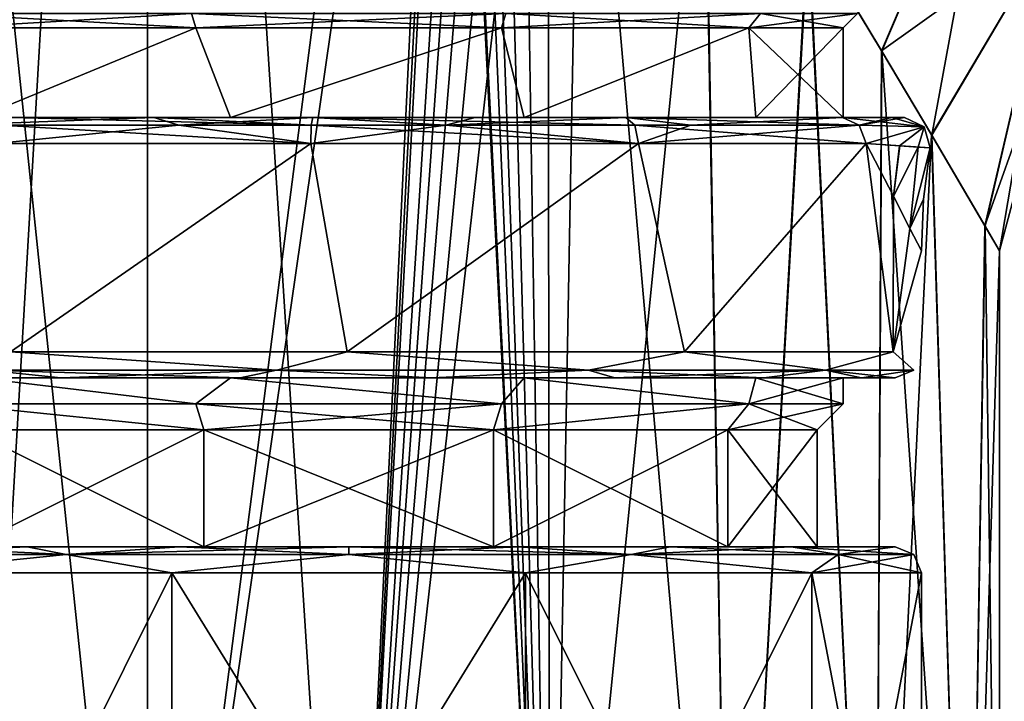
# Model space of a CAD drawing. Header units: millimetres. Extents: x -94 to 254, y 0 to 980.
# Tile 32 of 256: x -13 to 25, y 759 to 785. Entities that reach past the tile are written whole.
import ezdxf

# ---------------------------------------------------------------- set-up
doc = ezdxf.new("R2010")
doc.units = ezdxf.units.MM
doc.header["$LTSCALE"] = 65.185185
for name, color, linetype in [('101', 7, 'CONTINUOUS'), ('191', 7, 'CONTINUOUS'), ('192', 7, 'CONTINUOUS'), ('199', 7, 'CONTINUOUS'), ('200', 7, 'CONTINUOUS'), ('25', 7, 'CONTINUOUS'), ('26', 7, 'CONTINUOUS'), ('30', 7, 'CONTINUOUS'), ('31', 7, 'CONTINUOUS'), ('39', 7, 'CONTINUOUS'), ('40', 7, 'CONTINUOUS'), ('42', 7, 'CONTINUOUS'), ('44', 7, 'CONTINUOUS'), ('5', 7, 'CONTINUOUS'), ('5248', 7, 'CONTINUOUS'), ('5251', 7, 'CONTINUOUS'), ('5271', 7, 'CONTINUOUS'), ('58', 7, 'CONTINUOUS'), ('59', 7, 'CONTINUOUS'), ('7', 7, 'CONTINUOUS'), ('76', 7, 'CONTINUOUS'), ('77', 7, 'CONTINUOUS'), ('8', 7, 'CONTINUOUS'), ('91', 7, 'CONTINUOUS'), ('92', 7, 'CONTINUOUS'), ('96', 7, 'CONTINUOUS'), ('97', 7, 'CONTINUOUS'), ('98', 7, 'CONTINUOUS'), ('99', 7, 'CONTINUOUS')]:
    doc.layers.add(name, color=color, linetype=linetype)

msp = doc.modelspace()

# ---------------------------------------------------------------- linework, layer by layer
at = {"layer": '101', "color": 7, "linetype": 'CONTINUOUS', "true_color": 0xe0f2ff}
for points in [[(-13.894, 771.793, -16.678), (-2.776, 771.793, -21.529), (-12.991, 772.5, -17.755), (-13.894, 771.793, -16.678)], [(-2.776, 771.793, 21.529), (-13.894, 771.793, 16.678), (-12.991, 772.5, 17.755), (-2.776, 771.793, 21.529)], [(-12.991, 772.5, -17.755), (-2.776, 771.793, -21.529), (-0.053, 772.5, -22), (-12.991, 772.5, -17.755)], [(-0.053, 772.5, 22), (-2.776, 771.793, 21.529), (-12.991, 772.5, 17.755), (-0.053, 772.5, 22)], [(-2.776, 771.793, -21.529), (9.209, 771.793, -19.657), (-0.053, 772.5, -22), (-2.776, 771.793, -21.529)], [(9.209, 771.793, 19.657), (-2.776, 771.793, 21.529), (-0.053, 772.5, 22), (9.209, 771.793, 19.657)], [(-0.053, 772.5, -22), (9.209, 771.793, -19.657), (12.906, 772.5, -17.817), (-0.053, 772.5, -22)], [(12.906, 772.5, 17.817), (9.209, 771.793, 19.657), (-0.053, 772.5, 22), (12.906, 772.5, 17.817)], [(9.209, 771.793, -19.657), (18.318, 771.793, -11.647), (12.906, 772.5, -17.817), (9.209, 771.793, -19.657)], [(18.318, 771.793, 11.647), (9.209, 771.793, 19.657), (12.906, 772.5, 17.817), (18.318, 771.793, 11.647)], [(12.906, 772.5, -17.817), (18.318, 771.793, -11.647), (20.92, 772.5, -6.808), (12.906, 772.5, -17.817)], [(20.92, 772.5, 6.808), (18.318, 771.793, 11.647), (12.906, 772.5, 17.817), (20.92, 772.5, 6.808)], [(18.318, 771.793, -11.647), (21.707, 771.793), (20.92, 772.5, -6.808), (18.318, 771.793, -11.647)], [(21.707, 771.793), (18.318, 771.793, 11.647), (20.92, 772.5, 6.808), (21.707, 771.793)], [(20.92, 772.5, -6.808), (21.707, 771.793), (20.92, 772.5, 6.808), (20.92, 772.5, -6.808)], [(-16.56, 771.5, -12.914), (-11.054, 771.5, -17.855), (-13.894, 771.793, -16.678), (-16.56, 771.5, -12.914)], [(-11.054, 771.5, 17.855), (-16.56, 771.5, 12.914), (-13.894, 771.793, 16.678), (-11.054, 771.5, 17.855)], [(-11.054, 771.5, -17.855), (-4.175, 771.5, -20.581), (-13.894, 771.793, -16.678), (-11.054, 771.5, -17.855)], [(-13.894, 771.793, -16.678), (-4.175, 771.5, -20.581), (-2.776, 771.793, -21.529), (-13.894, 771.793, -16.678)], [(-2.776, 771.793, 21.529), (-11.054, 771.5, 17.855), (-13.894, 771.793, 16.678), (-2.776, 771.793, 21.529)], [(-4.175, 771.5, 20.581), (-11.054, 771.5, 17.855), (-2.776, 771.793, 21.529), (-4.175, 771.5, 20.581)], [(-4.175, 771.5, -20.581), (3.222, 771.5, -20.751), (-2.776, 771.793, -21.529), (-4.175, 771.5, -20.581)], [(3.223, 771.5, 20.751), (-4.175, 771.5, 20.581), (-2.776, 771.793, 21.529), (3.223, 771.5, 20.751)], [(-2.776, 771.793, -21.529), (3.222, 771.5, -20.751), (9.209, 771.793, -19.657), (-2.776, 771.793, -21.529)], [(9.209, 771.793, 19.657), (3.223, 771.5, 20.751), (-2.776, 771.793, 21.529), (9.209, 771.793, 19.657)], [(3.222, 771.5, -20.751), (10.219, 771.5, -18.346), (9.209, 771.793, -19.657), (3.222, 771.5, -20.751)], [(10.22, 771.5, 18.346), (3.223, 771.5, 20.751), (9.209, 771.793, 19.657), (10.22, 771.5, 18.346)], [(10.219, 771.5, -18.346), (15.948, 771.5, -13.663), (9.209, 771.793, -19.657), (10.219, 771.5, -18.346)], [(9.209, 771.793, -19.657), (15.948, 771.5, -13.663), (18.318, 771.793, -11.647), (9.209, 771.793, -19.657)], [(18.318, 771.793, 11.647), (10.22, 771.5, 18.346), (9.209, 771.793, 19.657), (18.318, 771.793, 11.647)], [(15.948, 771.5, 13.662), (10.22, 771.5, 18.346), (18.318, 771.793, 11.647), (15.948, 771.5, 13.662)], [(15.948, 771.5, -13.663), (19.696, 771.5, -7.283), (18.318, 771.793, -11.647), (15.948, 771.5, -13.663)], [(19.697, 771.5, 7.283), (15.948, 771.5, 13.662), (18.318, 771.793, 11.647), (19.697, 771.5, 7.283)], [(19.696, 771.5, -7.283), (21, 771.5, 0), (18.318, 771.793, -11.647), (19.696, 771.5, -7.283)], [(18.318, 771.793, -11.647), (21, 771.5, 0), (21.707, 771.793), (18.318, 771.793, -11.647)], [(21.707, 771.793), (19.697, 771.5, 7.283), (18.318, 771.793, 11.647), (21.707, 771.793)], [(21, 771.5, 0), (19.697, 771.5, 7.283), (21.707, 771.793), (21, 771.5, 0)]]:
    msp.add_3dface(points, dxfattribs=at)
at = {"layer": '191', "color": 7, "linetype": 'CONTINUOUS', "true_color": 0xe0f2ff}
for points in [[(-14.694, 736, 20.226), (-7.726, 736, 23.776), (-20.226, 855.675, 14.694), (-14.694, 736, 20.226)], [(-7.726, 736, 23.776), (-7.726, 855.675, 23.776), (-20.226, 855.675, 14.694), (-7.726, 736, 23.776)], [(-7.726, 736, 23.776), (0, 736, 25), (-7.726, 855.675, 23.776), (-7.726, 736, 23.776)], [(-7.726, 855.675, 23.776), (0, 736, 25), (3.875, 811.747, 24.698), (-7.726, 855.675, 23.776)], [(0, 736, 25), (7.726, 736, 23.776), (3.875, 811.747, 24.698), (0, 736, 25)], [(3.875, 811.747, 24.698), (7.726, 736, 23.776), (4.005, 810.491, 24.677), (3.875, 811.747, 24.698)], [(4.005, 810.491, 24.677), (7.726, 736, 23.776), (4.642, 808.573, 24.565), (4.005, 810.491, 24.677)], [(4.642, 808.573, 24.565), (7.726, 736, 23.776), (5.127, 807.583, 24.469), (4.642, 808.573, 24.565)], [(5.127, 807.583, 24.469), (7.726, 736, 23.776), (5.776, 806.443, 24.324), (5.127, 807.583, 24.469)], [(5.776, 806.443, 24.324), (7.726, 736, 23.776), (6.61, 805.132, 24.11), (5.776, 806.443, 24.324)], [(6.61, 805.132, 24.11), (7.726, 736, 23.776), (7.655, 803.622, 23.799), (6.61, 805.132, 24.11)], [(7.655, 803.622, 23.799), (7.726, 736, 23.776), (8.949, 801.875, 23.343), (7.655, 803.622, 23.799)], [(7.726, 736, 23.776), (14.694, 736, 20.226), (8.949, 801.875, 23.343), (7.726, 736, 23.776)], [(8.949, 801.875, 23.343), (14.694, 736, 20.226), (13.666, 795.096, 20.934), (8.949, 801.875, 23.343)], [(13.666, 795.096, 20.934), (14.694, 736, 20.226), (17.661, 788.74, 17.694), (13.666, 795.096, 20.934)], [(14.694, 736, 20.226), (20.226, 736, 14.694), (17.661, 788.74, 17.694), (14.694, 736, 20.226)], [(17.661, 788.74, 17.694), (20.226, 736, 14.694), (20.487, 784.051, 14.328), (17.661, 788.74, 17.694)], [(20.226, 736, 14.694), (23.776, 736, 7.726), (20.487, 784.051, 14.328), (20.226, 736, 14.694)], [(20.487, 784.051, 14.328), (23.776, 736, 7.726), (22.4, 780.823, 11.102), (20.487, 784.051, 14.328)], [(22.4, 780.823, 11.102), (23.776, 736, 7.726), (24.447, 777.33, 5.23), (22.4, 780.823, 11.102)], [(23.776, 736, 7.726), (25, 736), (24.447, 777.33, 5.23), (23.776, 736, 7.726)], [(24.447, 777.33, 5.23), (25, 736), (25, 776.373), (24.447, 777.33, 5.23)]]:
    msp.add_3dface(points, dxfattribs=at)
at = {"layer": '192', "color": 7, "linetype": 'CONTINUOUS', "true_color": 0xe0f2ff}
for points in [[(-7.726, 855.675, -23.776), (-14.694, 736, -20.226), (-17.854, 767.026, -17.5), (-7.726, 855.675, -23.776)], [(-17.854, 785.974, -17.5), (-7.726, 855.675, -23.776), (-17.854, 767.026, -17.5), (-17.854, 785.974, -17.5)], [(-7.726, 736, -23.776), (-14.694, 736, -20.226), (-7.726, 855.675, -23.776), (-7.726, 736, -23.776)], [(-7.726, 736, -23.776), (-7.726, 855.675, -23.776), (7.726, 855.675, -23.776), (-7.726, 736, -23.776)], [(-7.726, 736, -23.776), (7.726, 855.675, -23.776), (3.875, 816.5, -24.698), (-7.726, 736, -23.776)], [(0, 736, -25), (-7.726, 736, -23.776), (3.875, 816.5, -24.698), (0, 736, -25)], [(3.875, 811.747, -24.698), (0, 736, -25), (3.875, 816.5, -24.698), (3.875, 811.747, -24.698)], [(4.004, 810.495, -24.677), (0, 736, -25), (3.875, 811.747, -24.698), (4.004, 810.495, -24.677)], [(4.642, 808.575, -24.565), (0, 736, -25), (4.004, 810.495, -24.677), (4.642, 808.575, -24.565)], [(5.127, 807.583, -24.469), (0, 736, -25), (4.642, 808.575, -24.565), (5.127, 807.583, -24.469)], [(5.777, 806.441, -24.323), (0, 736, -25), (5.127, 807.583, -24.469), (5.777, 806.441, -24.323)], [(6.611, 805.13, -24.11), (0, 736, -25), (5.777, 806.441, -24.323), (6.611, 805.13, -24.11)], [(7.656, 803.62, -23.799), (0, 736, -25), (6.611, 805.13, -24.11), (7.656, 803.62, -23.799)], [(7.726, 736, -23.776), (0, 736, -25), (7.656, 803.62, -23.799), (7.726, 736, -23.776)], [(8.949, 801.875, -23.343), (7.726, 736, -23.776), (7.656, 803.62, -23.799), (8.949, 801.875, -23.343)], [(13.646, 795.127, -20.947), (7.726, 736, -23.776), (8.949, 801.875, -23.343), (13.646, 795.127, -20.947)], [(14.694, 736, -20.226), (7.726, 736, -23.776), (13.646, 795.127, -20.947), (14.694, 736, -20.226)], [(17.644, 788.767, -17.711), (14.694, 736, -20.226), (13.646, 795.127, -20.947), (17.644, 788.767, -17.711)], [(20.226, 736, -14.694), (14.694, 736, -20.226), (17.644, 788.767, -17.711), (20.226, 736, -14.694)], [(20.475, 784.071, -14.345), (20.226, 736, -14.694), (17.644, 788.767, -17.711), (20.475, 784.071, -14.345)], [(22.391, 780.838, -11.119), (20.226, 736, -14.694), (20.475, 784.071, -14.345), (22.391, 780.838, -11.119)], [(23.776, 736, -7.726), (20.226, 736, -14.694), (22.391, 780.838, -11.119), (23.776, 736, -7.726)], [(24.444, 777.335, -5.244), (23.776, 736, -7.726), (22.391, 780.838, -11.119), (24.444, 777.335, -5.244)], [(25, 776.373), (23.776, 736, -7.726), (24.444, 777.335, -5.244), (25, 776.373)], [(25, 736), (23.776, 736, -7.726), (25, 776.373), (25, 736)]]:
    msp.add_3dface(points, dxfattribs=at)
at = {"layer": '199', "color": 7, "linetype": 'CONTINUOUS', "true_color": 0xe0f2ff}
for points in [[(20.475, 784.071, -14.345), (17.644, 788.767, -17.711), (24.906, 794.429, -13.237), (20.475, 784.071, -14.345)], [(20.475, 784.071, -14.345), (24.906, 794.429, -13.237), (27.113, 788.819, -6.701), (20.475, 784.071, -14.345)], [(22.391, 780.838, -11.119), (20.475, 784.071, -14.345), (27.113, 788.819, -6.701), (22.391, 780.838, -11.119)], [(24.444, 777.335, -5.244), (22.391, 780.838, -11.119), (27.113, 788.819, -6.701), (24.444, 777.335, -5.244)], [(24.444, 777.335, -5.244), (27.113, 788.819, -6.701), (27.746, 786.623, 0), (24.444, 777.335, -5.244)], [(25, 776.373), (24.444, 777.335, -5.244), (27.746, 786.623, 0), (25, 776.373)]]:
    msp.add_3dface(points, dxfattribs=at)
at = {"layer": '200', "color": 7, "linetype": 'CONTINUOUS', "true_color": 0xe0f2ff}
for points in [[(17.661, 788.74, 17.694), (20.487, 784.051, 14.328), (24.905, 794.43, 13.238), (17.661, 788.74, 17.694)], [(20.487, 784.051, 14.328), (22.4, 780.823, 11.102), (24.905, 794.43, 13.238), (20.487, 784.051, 14.328)], [(22.4, 780.823, 11.102), (27.113, 788.82, 6.703), (24.905, 794.43, 13.238), (22.4, 780.823, 11.102)], [(22.4, 780.823, 11.102), (24.447, 777.33, 5.23), (27.113, 788.82, 6.703), (22.4, 780.823, 11.102)], [(24.447, 777.33, 5.23), (25, 776.373), (27.113, 788.82, 6.703), (24.447, 777.33, 5.23)], [(25, 776.373), (27.746, 786.623, 0), (27.113, 788.82, 6.703), (25, 776.373)]]:
    msp.add_3dface(points, dxfattribs=at)
at = {"layer": '25', "color": 7, "linetype": 'CONTINUOUS', "true_color": 0x0303ff}
for points in [[(-5.562, 765, 17.119), (-14.562, 765, 10.58), (-5.562, 769.5, 17.119), (-5.562, 765, 17.119)], [(-5.562, 769.5, 17.119), (-14.562, 765, 10.58), (-14.562, 769.5, 10.58), (-5.562, 769.5, 17.119)], [(5.562, 765, 17.119), (-5.562, 765, 17.119), (5.562, 769.5, 17.119), (5.562, 765, 17.119)], [(5.562, 769.5, 17.119), (-5.562, 765, 17.119), (-5.562, 769.5, 17.119), (5.562, 769.5, 17.119)], [(14.562, 765, 10.58), (5.562, 765, 17.119), (14.562, 769.5, 10.58), (14.562, 765, 10.58)], [(14.562, 769.5, 10.58), (5.562, 765, 17.119), (5.562, 769.5, 17.119), (14.562, 769.5, 10.58)], [(18, 765), (14.562, 765, 10.58), (18, 769.5), (18, 765)], [(18, 769.5), (14.562, 765, 10.58), (14.562, 769.5, 10.58), (18, 769.5)]]:
    msp.add_3dface(points, dxfattribs=at)
at = {"layer": '26', "color": 7, "linetype": 'CONTINUOUS', "true_color": 0xe0f2ff}
for points in [[(-5.871, 784.95, 18.07), (-14.221, 781.5, 12.6), (-15.371, 784.95, 11.168), (-5.871, 784.95, 18.07)], [(-4.546, 781.5, 18.448), (-14.221, 781.5, 12.6), (-5.871, 784.95, 18.07), (-4.546, 781.5, 18.448)], [(5.871, 784.95, 18.07), (-4.546, 781.5, 18.448), (-5.871, 784.95, 18.07), (5.871, 784.95, 18.07)], [(6.738, 781.5, 17.765), (-4.546, 781.5, 18.448), (5.871, 784.95, 18.07), (6.738, 781.5, 17.765)], [(15.371, 784.95, 11.168), (6.738, 781.5, 17.765), (5.871, 784.95, 18.07), (15.371, 784.95, 11.168)], [(15.637, 781.5, 10.793), (6.738, 781.5, 17.765), (15.371, 784.95, 11.168), (15.637, 781.5, 10.793)], [(19, 784.95), (15.637, 781.5, 10.793), (15.371, 784.95, 11.168), (19, 784.95)], [(19, 781.5), (15.637, 781.5, 10.793), (19, 784.95), (19, 781.5)]]:
    msp.add_3dface(points, dxfattribs=at)
at = {"layer": '30', "color": 7, "linetype": 'CONTINUOUS', "true_color": 0x0303ff}
for points in [[(-14.562, 765, -10.58), (-5.562, 765, -17.119), (-14.562, 769.5, -10.58), (-14.562, 765, -10.58)], [(-14.562, 769.5, -10.58), (-5.562, 765, -17.119), (-5.562, 769.5, -17.119), (-14.562, 769.5, -10.58)], [(-5.562, 765, -17.119), (5.562, 765, -17.119), (-5.562, 769.5, -17.119), (-5.562, 765, -17.119)], [(-5.562, 769.5, -17.119), (5.562, 765, -17.119), (5.562, 769.5, -17.119), (-5.562, 769.5, -17.119)], [(5.562, 765, -17.119), (14.562, 765, -10.58), (5.562, 769.5, -17.119), (5.562, 765, -17.119)], [(5.562, 769.5, -17.119), (14.562, 765, -10.58), (14.562, 769.5, -10.58), (5.562, 769.5, -17.119)], [(14.562, 765, -10.58), (18, 765), (14.562, 769.5, -10.58), (14.562, 765, -10.58)], [(18, 765), (18, 769.5), (14.562, 769.5, -10.58), (18, 765)]]:
    msp.add_3dface(points, dxfattribs=at)
at = {"layer": '31', "color": 7, "linetype": 'CONTINUOUS', "true_color": 0xe0f2ff}
for points in [[(-15.371, 784.95, -11.168), (-14.221, 781.5, -12.6), (-5.871, 784.95, -18.07), (-15.371, 784.95, -11.168)], [(-14.221, 781.5, -12.6), (-4.546, 781.5, -18.448), (-5.871, 784.95, -18.07), (-14.221, 781.5, -12.6)], [(-5.871, 784.95, -18.07), (-4.546, 781.5, -18.448), (5.871, 784.95, -18.07), (-5.871, 784.95, -18.07)], [(-4.546, 781.5, -18.448), (6.738, 781.5, -17.765), (5.871, 784.95, -18.07), (-4.546, 781.5, -18.448)], [(5.871, 784.95, -18.07), (6.738, 781.5, -17.765), (15.371, 784.95, -11.168), (5.871, 784.95, -18.07)], [(6.738, 781.5, -17.765), (15.637, 781.5, -10.793), (15.371, 784.95, -11.168), (6.738, 781.5, -17.765)], [(15.637, 781.5, -10.793), (19, 781.5), (15.371, 784.95, -11.168), (15.637, 781.5, -10.793)], [(19, 781.5), (19, 784.95), (15.371, 784.95, -11.168), (19, 781.5)]]:
    msp.add_3dface(points, dxfattribs=at)
at = {"layer": '39', "color": 7, "linetype": 'CONTINUOUS', "true_color": 0x0303ff}
for points in [[(-5.562, 769.5, 17.119), (-14.562, 769.5, 10.58), (-15.371, 770.5, 11.168), (-5.562, 769.5, 17.119)], [(-5.871, 770.5, 18.07), (-5.562, 769.5, 17.119), (-15.371, 770.5, 11.168), (-5.871, 770.5, 18.07)], [(5.871, 770.5, 18.07), (-5.562, 769.5, 17.119), (-5.871, 770.5, 18.07), (5.871, 770.5, 18.07)], [(5.562, 769.5, 17.119), (-5.562, 769.5, 17.119), (5.871, 770.5, 18.07), (5.562, 769.5, 17.119)], [(14.562, 769.5, 10.58), (5.562, 769.5, 17.119), (15.371, 770.5, 11.168), (14.562, 769.5, 10.58)], [(15.371, 770.5, 11.168), (5.562, 769.5, 17.119), (5.871, 770.5, 18.07), (15.371, 770.5, 11.168)], [(18, 769.5), (14.562, 769.5, 10.58), (19, 770.5), (18, 769.5)], [(19, 770.5), (14.562, 769.5, 10.58), (15.371, 770.5, 11.168), (19, 770.5)]]:
    msp.add_3dface(points, dxfattribs=at)
at = {"layer": '40', "color": 7, "linetype": 'CONTINUOUS', "true_color": 0x0303ff}
for points in [[(-6.041, 785.5, 18.593), (-15.371, 784.95, 11.168), (-15.816, 785.5, 11.491), (-6.041, 785.5, 18.593)], [(-5.871, 784.95, 18.07), (-15.371, 784.95, 11.168), (-6.041, 785.5, 18.593), (-5.871, 784.95, 18.07)], [(6.041, 785.5, 18.593), (-5.871, 784.95, 18.07), (-6.041, 785.5, 18.593), (6.041, 785.5, 18.593)], [(5.871, 784.95, 18.07), (-5.871, 784.95, 18.07), (6.041, 785.5, 18.593), (5.871, 784.95, 18.07)], [(15.371, 784.95, 11.168), (5.871, 784.95, 18.07), (15.816, 785.5, 11.491), (15.371, 784.95, 11.168)], [(15.816, 785.5, 11.491), (5.871, 784.95, 18.07), (6.041, 785.5, 18.593), (15.816, 785.5, 11.491)], [(19, 784.95), (15.371, 784.95, 11.168), (19.55, 785.5), (19, 784.95)], [(19.55, 785.5), (15.371, 784.95, 11.168), (15.816, 785.5, 11.491), (19.55, 785.5)]]:
    msp.add_3dface(points, dxfattribs=at)
at = {"layer": '42', "color": 7, "linetype": 'CONTINUOUS', "true_color": 0x0303ff}
for points in [[(-15.371, 784.95, -11.168), (-5.871, 784.95, -18.07), (-15.816, 785.5, -11.491), (-15.371, 784.95, -11.168)], [(-15.816, 785.5, -11.491), (-5.871, 784.95, -18.07), (-6.041, 785.5, -18.593), (-15.816, 785.5, -11.491)], [(-5.871, 784.95, -18.07), (5.871, 784.95, -18.07), (-6.041, 785.5, -18.593), (-5.871, 784.95, -18.07)], [(-6.041, 785.5, -18.593), (5.871, 784.95, -18.07), (6.041, 785.5, -18.593), (-6.041, 785.5, -18.593)], [(5.871, 784.95, -18.07), (15.371, 784.95, -11.168), (6.041, 785.5, -18.593), (5.871, 784.95, -18.07)], [(6.041, 785.5, -18.593), (15.371, 784.95, -11.168), (15.816, 785.5, -11.491), (6.041, 785.5, -18.593)], [(15.371, 784.95, -11.168), (19, 784.95), (15.816, 785.5, -11.491), (15.371, 784.95, -11.168)], [(19, 784.95), (19.55, 785.5), (15.816, 785.5, -11.491), (19, 784.95)]]:
    msp.add_3dface(points, dxfattribs=at)
at = {"layer": '44', "color": 7, "linetype": 'CONTINUOUS', "true_color": 0x0303ff}
for points in [[(-14.562, 769.5, -10.58), (-5.562, 769.5, -17.119), (-15.371, 770.5, -11.168), (-14.562, 769.5, -10.58)], [(-15.371, 770.5, -11.168), (-5.562, 769.5, -17.119), (-5.871, 770.5, -18.07), (-15.371, 770.5, -11.168)], [(-5.562, 769.5, -17.119), (5.562, 769.5, -17.119), (-5.871, 770.5, -18.07), (-5.562, 769.5, -17.119)], [(-5.871, 770.5, -18.07), (5.562, 769.5, -17.119), (5.871, 770.5, -18.07), (-5.871, 770.5, -18.07)], [(5.562, 769.5, -17.119), (14.562, 769.5, -10.58), (15.371, 770.5, -11.168), (5.562, 769.5, -17.119)], [(5.871, 770.5, -18.07), (5.562, 769.5, -17.119), (15.371, 770.5, -11.168), (5.871, 770.5, -18.07)], [(14.562, 769.5, -10.58), (18, 769.5), (15.371, 770.5, -11.168), (14.562, 769.5, -10.58)], [(18, 769.5), (19, 770.5), (15.371, 770.5, -11.168), (18, 769.5)]]:
    msp.add_3dface(points, dxfattribs=at)
at = {"layer": '5', "color": 7, "linetype": 'CONTINUOUS', "true_color": 0xe0f2ff}
for points in [[(-4.546, 781.5, 18.448), (-12.928, 781.5, 16.549), (-14.221, 781.5, 12.6), (-4.546, 781.5, 18.448)], [(-14.221, 781.5, -12.6), (-12.924, 781.5, -16.552), (-4.546, 781.5, -18.448), (-14.221, 781.5, -12.6)], [(-7.483, 781.5, 19.622), (-12.928, 781.5, 16.549), (-4.546, 781.5, 18.448), (-7.483, 781.5, 19.622)], [(-12.924, 781.5, -16.552), (-7.479, 781.5, -19.623), (-4.546, 781.5, -18.448), (-12.924, 781.5, -16.552)], [(-1.375, 781.5, 20.955), (-7.483, 781.5, 19.622), (4.854, 781.5, 20.431), (-1.375, 781.5, 20.955)], [(4.854, 781.5, 20.431), (-7.483, 781.5, 19.622), (-4.546, 781.5, 18.448), (4.854, 781.5, 20.431)], [(-1.373, 781.5, -20.955), (10.652, 781.5, -18.098), (-7.479, 781.5, -19.623), (-1.373, 781.5, -20.955)], [(-7.479, 781.5, -19.623), (10.652, 781.5, -18.098), (-4.546, 781.5, -18.448), (-7.479, 781.5, -19.623)], [(10.654, 781.5, 18.097), (4.854, 781.5, 20.431), (-4.546, 781.5, 18.448), (10.654, 781.5, 18.097)], [(6.738, 781.5, 17.765), (10.654, 781.5, 18.097), (-4.546, 781.5, 18.448), (6.738, 781.5, 17.765)], [(-4.546, 781.5, -18.448), (10.652, 781.5, -18.098), (6.738, 781.5, -17.765), (-4.546, 781.5, -18.448)], [(15.637, 781.5, 10.793), (10.654, 781.5, 18.097), (6.738, 781.5, 17.765), (15.637, 781.5, 10.793)], [(10.652, 781.5, -18.098), (18.976, 781.5, -8.995), (6.738, 781.5, -17.765), (10.652, 781.5, -18.098)], [(6.738, 781.5, -17.765), (18.976, 781.5, -8.995), (15.637, 781.5, -10.793), (6.738, 781.5, -17.765)], [(18.976, 781.5, 8.995), (10.654, 781.5, 18.097), (15.637, 781.5, 10.793), (18.976, 781.5, 8.995)], [(19, 781.5), (18.976, 781.5, 8.995), (15.637, 781.5, 10.793), (19, 781.5)], [(20.87, 781.5, -3.85), (21.35, 781.5, 0), (15.637, 781.5, -10.793), (20.87, 781.5, -3.85)], [(15.637, 781.5, -10.793), (21.35, 781.5, 0), (19, 781.5), (15.637, 781.5, -10.793)], [(18.976, 781.5, -8.995), (20.87, 781.5, -3.85), (15.637, 781.5, -10.793), (18.976, 781.5, -8.995)], [(20.869, 781.5, 3.853), (18.976, 781.5, 8.995), (19, 781.5), (20.869, 781.5, 3.853)], [(21.35, 781.5, 0), (20.869, 781.5, 3.853), (19, 781.5), (21.35, 781.5, 0)]]:
    msp.add_3dface(points, dxfattribs=at)
at = {"layer": '5248', "color": 7, "linetype": 'CONTINUOUS', "true_color": 0xe0f2ff}
for points in [[(-14.221, 771.5, 12.6), (-5.871, 770.5, 18.07), (-15.371, 770.5, 11.168), (-14.221, 771.5, 12.6)], [(-14.221, 771.5, 12.6), (-4.546, 771.5, 18.448), (-5.871, 770.5, 18.07), (-14.221, 771.5, 12.6)], [(-4.546, 771.5, 18.448), (5.871, 770.5, 18.07), (-5.871, 770.5, 18.07), (-4.546, 771.5, 18.448)], [(-4.546, 771.5, 18.448), (6.738, 771.5, 17.765), (5.871, 770.5, 18.07), (-4.546, 771.5, 18.448)], [(6.738, 771.5, 17.765), (15.371, 770.5, 11.168), (5.871, 770.5, 18.07), (6.738, 771.5, 17.765)], [(6.738, 771.5, 17.765), (15.637, 771.5, 10.793), (15.371, 770.5, 11.168), (6.738, 771.5, 17.765)], [(15.637, 771.5, 10.793), (19, 771.5), (15.371, 770.5, 11.168), (15.637, 771.5, 10.793)], [(19, 771.5), (19, 770.5), (15.371, 770.5, 11.168), (19, 771.5)]]:
    msp.add_3dface(points, dxfattribs=at)
at = {"layer": '5251', "color": 7, "linetype": 'CONTINUOUS', "true_color": 0xe0f2ff}
for points in [[(-14.221, 771.5, -12.6), (-15.371, 770.5, -11.168), (-5.871, 770.5, -18.07), (-14.221, 771.5, -12.6)], [(-4.546, 771.5, -18.448), (-14.221, 771.5, -12.6), (-5.871, 770.5, -18.07), (-4.546, 771.5, -18.448)], [(-4.546, 771.5, -18.448), (-5.871, 770.5, -18.07), (5.871, 770.5, -18.07), (-4.546, 771.5, -18.448)], [(6.738, 771.5, -17.765), (-4.546, 771.5, -18.448), (5.871, 770.5, -18.07), (6.738, 771.5, -17.765)], [(6.738, 771.5, -17.765), (5.871, 770.5, -18.07), (15.371, 770.5, -11.168), (6.738, 771.5, -17.765)], [(15.637, 771.5, -10.793), (6.738, 771.5, -17.765), (15.371, 770.5, -11.168), (15.637, 771.5, -10.793)], [(19, 770.5), (15.637, 771.5, -10.793), (15.371, 770.5, -11.168), (19, 770.5)], [(19, 771.5), (15.637, 771.5, -10.793), (19, 770.5), (19, 771.5)]]:
    msp.add_3dface(points, dxfattribs=at)
at = {"layer": '5271', "color": 7, "linetype": 'CONTINUOUS', "true_color": 0xe0f2ff}
for points in [[(-1.46, 780.5, -21.952), (-13.552, 780.5, -17.33), (-12.991, 772.5, -17.755), (-1.46, 780.5, -21.952)], [(-13.552, 780.5, 17.33), (-1.46, 780.5, 21.952), (-12.991, 772.5, 17.755), (-13.552, 780.5, 17.33)], [(-1.46, 780.5, -21.952), (-12.991, 772.5, -17.755), (-0.053, 772.5, -22), (-1.46, 780.5, -21.952)], [(-1.46, 780.5, 21.952), (-0.053, 772.5, 22), (-12.991, 772.5, 17.755), (-1.46, 780.5, 21.952)], [(11.138, 780.5, -18.972), (-1.46, 780.5, -21.952), (-0.053, 772.5, -22), (11.138, 780.5, -18.972)], [(-1.46, 780.5, 21.952), (11.138, 780.5, 18.972), (-0.053, 772.5, 22), (-1.46, 780.5, 21.952)], [(11.138, 780.5, -18.972), (-0.053, 772.5, -22), (12.906, 772.5, -17.817), (11.138, 780.5, -18.972)], [(11.138, 780.5, 18.972), (12.906, 772.5, 17.817), (-0.053, 772.5, 22), (11.138, 780.5, 18.972)], [(19.879, 780.5, -9.424), (11.138, 780.5, -18.972), (12.906, 772.5, -17.817), (19.879, 780.5, -9.424)], [(11.138, 780.5, 18.972), (19.879, 780.5, 9.424), (12.906, 772.5, 17.817), (11.138, 780.5, 18.972)], [(19.879, 780.5, -9.424), (12.906, 772.5, -17.817), (20.92, 772.5, -6.808), (19.879, 780.5, -9.424)], [(19.879, 780.5, 9.424), (20.92, 772.5, 6.808), (12.906, 772.5, 17.817), (19.879, 780.5, 9.424)], [(20.925, 778.475, -6.792), (19.879, 780.5, -9.424), (20.92, 772.5, -6.808), (20.925, 778.475, -6.792)], [(19.879, 780.5, 9.424), (20.927, 778.473, 6.788), (20.92, 772.5, 6.808), (19.879, 780.5, 9.424)], [(21.56, 777.238, -4.378), (20.925, 778.475, -6.792), (20.92, 772.5, -6.808), (21.56, 777.238, -4.378)], [(20.927, 778.473, 6.788), (21.561, 777.237, 4.374), (20.92, 772.5, 6.808), (20.927, 778.473, 6.788)], [(22, 776.373), (21.56, 777.238, -4.378), (20.92, 772.5, 6.808), (22, 776.373)], [(21.56, 777.238, -4.378), (20.92, 772.5, -6.808), (20.92, 772.5, 6.808), (21.56, 777.238, -4.378)], [(21.561, 777.237, 4.374), (22, 776.373), (20.92, 772.5, 6.808), (21.561, 777.237, 4.374)]]:
    msp.add_3dface(points, dxfattribs=at)
at = {"layer": '58', "color": 7, "linetype": 'CONTINUOUS', "true_color": 0xe0f2ff}
for points in [[(21.167, 780.419, -6.328), (19.879, 780.5, -9.424), (20.925, 778.475, -6.792), (21.167, 780.419, -6.328)], [(21.882, 780.368, -3.875), (21.167, 780.419, -6.328), (20.925, 778.475, -6.792), (21.882, 780.368, -3.875)], [(21.56, 777.238, -4.378), (21.882, 780.368, -3.875), (20.925, 778.475, -6.792), (21.56, 777.238, -4.378)], [(22.336, 780.332, 0), (21.882, 780.368, -3.875), (21.56, 777.238, -4.378), (22.336, 780.332, 0)], [(22.084, 778.359, 0), (22.336, 780.332, 0), (21.56, 777.238, -4.378), (22.084, 778.359, 0)], [(22, 776.373), (22.084, 778.359, 0), (21.56, 777.238, -4.378), (22, 776.373)]]:
    msp.add_3dface(points, dxfattribs=at)
at = {"layer": '59', "color": 7, "linetype": 'CONTINUOUS', "true_color": 0xe0f2ff}
for points in [[(19.879, 780.5, 9.424), (21.168, 780.419, 6.324), (20.927, 778.473, 6.788), (19.879, 780.5, 9.424)], [(21.168, 780.419, 6.324), (21.882, 780.368, 3.877), (20.927, 778.473, 6.788), (21.168, 780.419, 6.324)], [(20.927, 778.473, 6.788), (21.882, 780.368, 3.877), (21.561, 777.237, 4.374), (20.927, 778.473, 6.788)], [(21.882, 780.368, 3.877), (22.336, 780.332, 0), (21.561, 777.237, 4.374), (21.882, 780.368, 3.877)], [(22.336, 780.332, 0), (22.084, 778.359, 0), (21.561, 777.237, 4.374), (22.336, 780.332, 0)], [(22.084, 778.359, 0), (22, 776.373), (21.561, 777.237, 4.374), (22.084, 778.359, 0)]]:
    msp.add_3dface(points, dxfattribs=at)
at = {"layer": '7', "color": 7, "linetype": 'CONTINUOUS', "true_color": 0xe0f2ff}
for points in [[(-11.054, 771.5, 17.855), (-14.221, 771.5, 12.6), (-16.56, 771.5, 12.914), (-11.054, 771.5, 17.855)], [(-14.221, 771.5, -12.6), (-4.546, 771.5, -18.448), (-16.56, 771.5, -12.914), (-14.221, 771.5, -12.6)], [(-16.56, 771.5, -12.914), (-4.546, 771.5, -18.448), (-11.054, 771.5, -17.855), (-16.56, 771.5, -12.914)], [(-4.546, 771.5, 18.448), (-14.221, 771.5, 12.6), (-11.054, 771.5, 17.855), (-4.546, 771.5, 18.448)], [(-4.175, 771.5, 20.581), (-4.546, 771.5, 18.448), (-11.054, 771.5, 17.855), (-4.175, 771.5, 20.581)], [(-11.054, 771.5, -17.855), (-4.546, 771.5, -18.448), (-4.175, 771.5, -20.581), (-11.054, 771.5, -17.855)], [(6.738, 771.5, 17.765), (-4.546, 771.5, 18.448), (10.22, 771.5, 18.346), (6.738, 771.5, 17.765)], [(10.22, 771.5, 18.346), (-4.546, 771.5, 18.448), (-4.175, 771.5, 20.581), (10.22, 771.5, 18.346)], [(-4.546, 771.5, -18.448), (6.738, 771.5, -17.765), (10.219, 771.5, -18.346), (-4.546, 771.5, -18.448)], [(-4.175, 771.5, -20.581), (-4.546, 771.5, -18.448), (3.222, 771.5, -20.751), (-4.175, 771.5, -20.581)], [(3.222, 771.5, -20.751), (-4.546, 771.5, -18.448), (10.219, 771.5, -18.346), (3.222, 771.5, -20.751)], [(3.223, 771.5, 20.751), (10.22, 771.5, 18.346), (-4.175, 771.5, 20.581), (3.223, 771.5, 20.751)], [(15.637, 771.5, 10.793), (6.738, 771.5, 17.765), (15.948, 771.5, 13.662), (15.637, 771.5, 10.793)], [(15.948, 771.5, 13.662), (6.738, 771.5, 17.765), (10.22, 771.5, 18.346), (15.948, 771.5, 13.662)], [(6.738, 771.5, -17.765), (15.637, 771.5, -10.793), (15.948, 771.5, -13.663), (6.738, 771.5, -17.765)], [(10.219, 771.5, -18.346), (6.738, 771.5, -17.765), (15.948, 771.5, -13.663), (10.219, 771.5, -18.346)], [(19, 771.5), (15.637, 771.5, 10.793), (19.697, 771.5, 7.283), (19, 771.5)], [(19.697, 771.5, 7.283), (15.637, 771.5, 10.793), (15.948, 771.5, 13.662), (19.697, 771.5, 7.283)], [(15.637, 771.5, -10.793), (19, 771.5), (19.696, 771.5, -7.283), (15.637, 771.5, -10.793)], [(15.948, 771.5, -13.663), (15.637, 771.5, -10.793), (19.696, 771.5, -7.283), (15.948, 771.5, -13.663)], [(19.696, 771.5, -7.283), (19, 771.5), (21, 771.5, 0), (19.696, 771.5, -7.283)], [(21, 771.5, 0), (19, 771.5), (19.697, 771.5, 7.283), (21, 771.5, 0)]]:
    msp.add_3dface(points, dxfattribs=at)
at = {"layer": '76', "color": 7, "linetype": 'CONTINUOUS', "true_color": 0xe0f2ff}
for points in [[(-17.798, 741.936, -12.931), (-6.798, 741.936, -20.923), (-17.798, 764, -12.931), (-17.798, 741.936, -12.931)], [(-17.798, 764, -12.931), (-6.798, 741.936, -20.923), (-6.798, 764, -20.923), (-17.798, 764, -12.931)], [(-6.798, 741.936, -20.923), (6.798, 741.936, -20.923), (-6.798, 764, -20.923), (-6.798, 741.936, -20.923)], [(-6.798, 764, -20.923), (6.798, 741.936, -20.923), (6.798, 764, -20.923), (-6.798, 764, -20.923)], [(6.798, 741.936, -20.923), (17.798, 741.936, -12.931), (6.798, 764, -20.923), (6.798, 741.936, -20.923)], [(6.798, 764, -20.923), (17.798, 741.936, -12.931), (17.798, 764, -12.931), (6.798, 764, -20.923)], [(22, 741.936), (22, 764), (17.798, 764, -12.931), (22, 741.936)], [(17.798, 741.936, -12.931), (22, 741.936), (17.798, 764, -12.931), (17.798, 741.936, -12.931)]]:
    msp.add_3dface(points, dxfattribs=at)
at = {"layer": '77', "color": 7, "linetype": 'CONTINUOUS', "true_color": 0xe0f2ff}
for points in [[(-17.798, 764, 12.931), (-6.798, 764, 20.923), (-17.798, 741.936, 12.931), (-17.798, 764, 12.931)], [(-17.798, 741.936, 12.931), (-6.798, 764, 20.923), (-6.798, 741.936, 20.923), (-17.798, 741.936, 12.931)], [(-6.798, 764, 20.923), (6.798, 764, 20.923), (-6.798, 741.936, 20.923), (-6.798, 764, 20.923)], [(-6.798, 741.936, 20.923), (6.798, 764, 20.923), (6.798, 741.936, 20.923), (-6.798, 741.936, 20.923)], [(6.798, 764, 20.923), (17.798, 764, 12.931), (6.798, 741.936, 20.923), (6.798, 764, 20.923)], [(6.798, 741.936, 20.923), (17.798, 764, 12.931), (17.798, 741.936, 12.931), (6.798, 741.936, 20.923)], [(22, 764), (22, 741.936), (17.798, 741.936, 12.931), (22, 764)], [(17.798, 764, 12.931), (22, 764), (17.798, 741.936, 12.931), (17.798, 764, 12.931)]]:
    msp.add_3dface(points, dxfattribs=at)
at = {"layer": '8', "color": 7, "linetype": 'CONTINUOUS', "true_color": 0xe0f2ff}
for points in [[(-17.002, 765, -12.326), (-12.355, 765, -16.981), (-14.562, 765, -10.58), (-17.002, 765, -12.326)], [(-12.355, 765, 16.981), (-17.002, 765, 12.326), (-5.562, 765, 17.119), (-12.355, 765, 16.981)], [(-5.562, 765, 17.119), (-17.002, 765, 12.326), (-14.562, 765, 10.58), (-5.562, 765, 17.119)], [(-14.562, 765, -10.58), (-12.355, 765, -16.981), (-5.562, 765, -17.119), (-14.562, 765, -10.58)], [(-12.355, 765, -16.981), (-6.496, 765, -19.97), (-5.562, 765, -17.119), (-12.355, 765, -16.981)], [(-6.496, 765, 19.97), (-12.355, 765, 16.981), (6.496, 765, 19.97), (-6.496, 765, 19.97)], [(6.496, 765, 19.97), (-12.355, 765, 16.981), (-5.562, 765, 17.119), (6.496, 765, 19.97)], [(6.496, 765, -19.97), (12.355, 765, -16.981), (-6.496, 765, -19.97), (6.496, 765, -19.97)], [(-6.496, 765, -19.97), (12.355, 765, -16.981), (5.562, 765, -17.119), (-6.496, 765, -19.97)], [(0, 765, -21), (6.496, 765, -19.97), (-6.496, 765, -19.97), (0, 765, -21)], [(-5.562, 765, -17.119), (-6.496, 765, -19.97), (5.562, 765, -17.119), (-5.562, 765, -17.119)], [(0, 765, 21), (-6.496, 765, 19.97), (6.496, 765, 19.97), (0, 765, 21)], [(5.562, 765, 17.119), (6.496, 765, 19.97), (-5.562, 765, 17.119), (5.562, 765, 17.119)], [(12.355, 765, -16.981), (17.002, 765, -12.326), (5.562, 765, -17.119), (12.355, 765, -16.981)], [(5.562, 765, -17.119), (17.002, 765, -12.326), (14.562, 765, -10.58), (5.562, 765, -17.119)], [(12.355, 765, 16.981), (6.496, 765, 19.97), (5.562, 765, 17.119), (12.355, 765, 16.981)], [(14.562, 765, 10.58), (12.355, 765, 16.981), (5.562, 765, 17.119), (14.562, 765, 10.58)], [(17.002, 765, 12.326), (12.355, 765, 16.981), (14.562, 765, 10.58), (17.002, 765, 12.326)], [(17.002, 765, -12.326), (21, 765), (14.562, 765, -10.58), (17.002, 765, -12.326)], [(21, 765), (18, 765), (14.562, 765, -10.58), (21, 765)], [(18, 765), (17.002, 765, 12.326), (14.562, 765, 10.58), (18, 765)], [(21, 765), (17.002, 765, 12.326), (18, 765), (21, 765)]]:
    msp.add_3dface(points, dxfattribs=at)
at = {"layer": '91', "color": 7, "linetype": 'CONTINUOUS', "true_color": 0xe0f2ff}
for points in [[(-17.002, 765, -12.326), (-18.799, 764.707, -10.854), (-10.854, 764.707, -18.799), (-17.002, 765, -12.326)], [(-12.355, 765, -16.981), (-17.002, 765, -12.326), (-10.854, 764.707, -18.799), (-12.355, 765, -16.981)], [(-6.496, 765, -19.97), (-12.355, 765, -16.981), (-10.854, 764.707, -18.799), (-6.496, 765, -19.97)], [(-6.496, 765, -19.97), (-10.854, 764.707, -18.799), (0, 764.707, -21.707), (-6.496, 765, -19.97)], [(0, 765, -21), (-6.496, 765, -19.97), (0, 764.707, -21.707), (0, 765, -21)], [(6.496, 765, -19.97), (0, 765, -21), (10.854, 764.707, -18.799), (6.496, 765, -19.97)], [(0, 765, -21), (0, 764.707, -21.707), (10.854, 764.707, -18.799), (0, 765, -21)], [(12.355, 765, -16.981), (6.496, 765, -19.97), (10.854, 764.707, -18.799), (12.355, 765, -16.981)], [(12.355, 765, -16.981), (10.854, 764.707, -18.799), (18.799, 764.707, -10.854), (12.355, 765, -16.981)], [(17.002, 765, -12.326), (12.355, 765, -16.981), (18.799, 764.707, -10.854), (17.002, 765, -12.326)], [(21, 765), (17.002, 765, -12.326), (21.707, 764.707, 0), (21, 765)], [(17.002, 765, -12.326), (18.799, 764.707, -10.854), (21.707, 764.707, 0), (17.002, 765, -12.326)], [(-18.799, 764.707, -10.854), (-17.798, 764, -12.931), (-10.854, 764.707, -18.799), (-18.799, 764.707, -10.854)], [(-17.798, 764, -12.931), (-6.798, 764, -20.923), (-10.854, 764.707, -18.799), (-17.798, 764, -12.931)], [(-10.854, 764.707, -18.799), (-6.798, 764, -20.923), (0, 764.707, -21.707), (-10.854, 764.707, -18.799)], [(-6.798, 764, -20.923), (6.798, 764, -20.923), (0, 764.707, -21.707), (-6.798, 764, -20.923)], [(0, 764.707, -21.707), (6.798, 764, -20.923), (10.854, 764.707, -18.799), (0, 764.707, -21.707)], [(6.798, 764, -20.923), (17.798, 764, -12.931), (10.854, 764.707, -18.799), (6.798, 764, -20.923)], [(10.854, 764.707, -18.799), (17.798, 764, -12.931), (18.799, 764.707, -10.854), (10.854, 764.707, -18.799)], [(17.798, 764, -12.931), (22, 764), (18.799, 764.707, -10.854), (17.798, 764, -12.931)], [(18.799, 764.707, -10.854), (22, 764), (21.707, 764.707, 0), (18.799, 764.707, -10.854)]]:
    msp.add_3dface(points, dxfattribs=at)
at = {"layer": '92', "color": 7, "linetype": 'CONTINUOUS', "true_color": 0xe0f2ff}
for points in [[(-17.002, 765, 12.326), (-12.355, 765, 16.981), (-18.799, 764.707, 10.854), (-17.002, 765, 12.326)], [(-12.355, 765, 16.981), (-10.854, 764.707, 18.799), (-18.799, 764.707, 10.854), (-12.355, 765, 16.981)], [(-12.355, 765, 16.981), (-6.496, 765, 19.97), (-10.854, 764.707, 18.799), (-12.355, 765, 16.981)], [(-6.496, 765, 19.97), (0, 765, 21), (-10.854, 764.707, 18.799), (-6.496, 765, 19.97)], [(0, 765, 21), (0, 764.707, 21.707), (-10.854, 764.707, 18.799), (0, 765, 21)], [(0, 765, 21), (6.496, 765, 19.97), (0, 764.707, 21.707), (0, 765, 21)], [(6.496, 765, 19.97), (10.854, 764.707, 18.799), (0, 764.707, 21.707), (6.496, 765, 19.97)], [(6.496, 765, 19.97), (12.355, 765, 16.981), (10.854, 764.707, 18.799), (6.496, 765, 19.97)], [(12.355, 765, 16.981), (17.002, 765, 12.326), (10.854, 764.707, 18.799), (12.355, 765, 16.981)], [(17.002, 765, 12.326), (18.799, 764.707, 10.854), (10.854, 764.707, 18.799), (17.002, 765, 12.326)], [(17.002, 765, 12.326), (21, 765), (18.799, 764.707, 10.854), (17.002, 765, 12.326)], [(21, 765), (21.707, 764.707, 0), (18.799, 764.707, 10.854), (21, 765)], [(-10.854, 764.707, 18.799), (-17.798, 764, 12.931), (-18.799, 764.707, 10.854), (-10.854, 764.707, 18.799)], [(-6.798, 764, 20.923), (-17.798, 764, 12.931), (-10.854, 764.707, 18.799), (-6.798, 764, 20.923)], [(0, 764.707, 21.707), (-6.798, 764, 20.923), (-10.854, 764.707, 18.799), (0, 764.707, 21.707)], [(6.798, 764, 20.923), (-6.798, 764, 20.923), (0, 764.707, 21.707), (6.798, 764, 20.923)], [(10.854, 764.707, 18.799), (6.798, 764, 20.923), (0, 764.707, 21.707), (10.854, 764.707, 18.799)], [(17.798, 764, 12.931), (6.798, 764, 20.923), (10.854, 764.707, 18.799), (17.798, 764, 12.931)], [(18.799, 764.707, 10.854), (17.798, 764, 12.931), (10.854, 764.707, 18.799), (18.799, 764.707, 10.854)], [(22, 764), (17.798, 764, 12.931), (21.707, 764.707, 0), (22, 764)], [(21.707, 764.707, 0), (17.798, 764, 12.931), (18.799, 764.707, 10.854), (21.707, 764.707, 0)]]:
    msp.add_3dface(points, dxfattribs=at)
at = {"layer": '96', "color": 7, "linetype": 'CONTINUOUS', "true_color": 0xe0f2ff}
for points in [[(-1.46, 780.5, -21.952), (-13.372, 781.207, -17.099), (-13.552, 780.5, -17.33), (-1.46, 780.5, -21.952)], [(-1.441, 781.207, -21.659), (-12.924, 781.5, -16.552), (-13.372, 781.207, -17.099), (-1.441, 781.207, -21.659)], [(-1.441, 781.207, -21.659), (-13.372, 781.207, -17.099), (-1.46, 780.5, -21.952), (-1.441, 781.207, -21.659)], [(-7.479, 781.5, -19.623), (-12.924, 781.5, -16.552), (-1.441, 781.207, -21.659), (-7.479, 781.5, -19.623)], [(-1.373, 781.5, -20.955), (-7.479, 781.5, -19.623), (-1.441, 781.207, -21.659), (-1.373, 781.5, -20.955)], [(11.138, 780.5, -18.972), (-1.441, 781.207, -21.659), (-1.46, 780.5, -21.952), (11.138, 780.5, -18.972)], [(10.99, 781.207, -18.72), (-1.373, 781.5, -20.955), (-1.441, 781.207, -21.659), (10.99, 781.207, -18.72)], [(10.99, 781.207, -18.72), (-1.441, 781.207, -21.659), (11.138, 780.5, -18.972), (10.99, 781.207, -18.72)], [(10.652, 781.5, -18.098), (-1.373, 781.5, -20.955), (10.99, 781.207, -18.72), (10.652, 781.5, -18.098)], [(18.976, 781.5, -8.995), (10.652, 781.5, -18.098), (19.615, 781.207, -9.298), (18.976, 781.5, -8.995)], [(19.615, 781.207, -9.298), (10.652, 781.5, -18.098), (10.99, 781.207, -18.72), (19.615, 781.207, -9.298)], [(19.879, 780.5, -9.424), (19.615, 781.207, -9.298), (10.99, 781.207, -18.72), (19.879, 780.5, -9.424)], [(19.879, 780.5, -9.424), (10.99, 781.207, -18.72), (11.138, 780.5, -18.972), (19.879, 780.5, -9.424)]]:
    msp.add_3dface(points, dxfattribs=at)
at = {"layer": '97', "color": 7, "linetype": 'CONTINUOUS', "true_color": 0xe0f2ff}
for points in [[(20.87, 781.5, -3.85), (18.976, 781.5, -8.995), (19.615, 781.207, -9.298), (20.87, 781.5, -3.85)], [(21.35, 781.5, 0), (20.87, 781.5, -3.85), (19.615, 781.207, -9.298), (21.35, 781.5, 0)], [(21.35, 781.5, 0), (19.615, 781.207, -9.298), (22.115, 781.145, 0), (21.35, 781.5, 0)], [(19.615, 781.207, -9.298), (19.879, 780.5, -9.424), (22.115, 781.145, 0), (19.615, 781.207, -9.298)], [(19.879, 780.5, -9.424), (21.167, 780.419, -6.328), (22.115, 781.145, 0), (19.879, 780.5, -9.424)], [(21.167, 780.419, -6.328), (21.882, 780.368, -3.875), (22.115, 781.145, 0), (21.167, 780.419, -6.328)], [(21.882, 780.368, -3.875), (22.336, 780.332, 0), (22.115, 781.145, 0), (21.882, 780.368, -3.875)]]:
    msp.add_3dface(points, dxfattribs=at)
at = {"layer": '98', "color": 7, "linetype": 'CONTINUOUS', "true_color": 0xe0f2ff}
for points in [[(18.976, 781.5, 8.995), (20.869, 781.5, 3.853), (22.115, 781.145, 0), (18.976, 781.5, 8.995)], [(18.976, 781.5, 8.995), (22.115, 781.145, 0), (19.615, 781.207, 9.298), (18.976, 781.5, 8.995)], [(22.115, 781.145, 0), (19.879, 780.5, 9.424), (19.615, 781.207, 9.298), (22.115, 781.145, 0)], [(22.336, 780.332, 0), (19.879, 780.5, 9.424), (22.115, 781.145, 0), (22.336, 780.332, 0)], [(20.869, 781.5, 3.853), (21.35, 781.5, 0), (22.115, 781.145, 0), (20.869, 781.5, 3.853)], [(22.336, 780.332, 0), (21.168, 780.419, 6.324), (19.879, 780.5, 9.424), (22.336, 780.332, 0)], [(22.336, 780.332, 0), (21.882, 780.368, 3.877), (21.168, 780.419, 6.324), (22.336, 780.332, 0)]]:
    msp.add_3dface(points, dxfattribs=at)
at = {"layer": '99', "color": 7, "linetype": 'CONTINUOUS', "true_color": 0xe0f2ff}
for points in [[(-12.928, 781.5, 16.549), (-7.483, 781.5, 19.622), (-15.314, 781.207, 15.384), (-12.928, 781.5, 16.549)], [(-7.483, 781.5, 19.622), (-6.525, 781.207, 20.703), (-15.314, 781.207, 15.384), (-7.483, 781.5, 19.622)], [(-15.314, 781.207, 15.384), (-6.525, 781.207, 20.703), (-13.552, 780.5, 17.33), (-15.314, 781.207, 15.384)], [(-13.552, 780.5, 17.33), (-6.525, 781.207, 20.703), (-1.46, 780.5, 21.952), (-13.552, 780.5, 17.33)], [(-7.483, 781.5, 19.622), (-1.375, 781.5, 20.955), (-6.525, 781.207, 20.703), (-7.483, 781.5, 19.622)], [(-1.375, 781.5, 20.955), (3.726, 781.207, 21.385), (-6.525, 781.207, 20.703), (-1.375, 781.5, 20.955)], [(-6.525, 781.207, 20.703), (3.726, 781.207, 21.385), (-1.46, 780.5, 21.952), (-6.525, 781.207, 20.703)], [(-1.46, 780.5, 21.952), (3.726, 781.207, 21.385), (11.138, 780.5, 18.972), (-1.46, 780.5, 21.952)], [(-1.375, 781.5, 20.955), (4.854, 781.5, 20.431), (3.726, 781.207, 21.385), (-1.375, 781.5, 20.955)], [(4.854, 781.5, 20.431), (10.654, 781.5, 18.097), (3.726, 781.207, 21.385), (4.854, 781.5, 20.431)], [(10.654, 781.5, 18.097), (13.142, 781.207, 17.277), (3.726, 781.207, 21.385), (10.654, 781.5, 18.097)], [(3.726, 781.207, 21.385), (13.142, 781.207, 17.277), (11.138, 780.5, 18.972), (3.726, 781.207, 21.385)], [(10.654, 781.5, 18.097), (18.976, 781.5, 8.995), (13.142, 781.207, 17.277), (10.654, 781.5, 18.097)], [(19.615, 781.207, 9.298), (19.879, 780.5, 9.424), (11.138, 780.5, 18.972), (19.615, 781.207, 9.298)], [(13.142, 781.207, 17.277), (19.615, 781.207, 9.298), (11.138, 780.5, 18.972), (13.142, 781.207, 17.277)], [(18.976, 781.5, 8.995), (19.615, 781.207, 9.298), (13.142, 781.207, 17.277), (18.976, 781.5, 8.995)]]:
    msp.add_3dface(points, dxfattribs=at)

doc.saveas('drawing.dxf')
